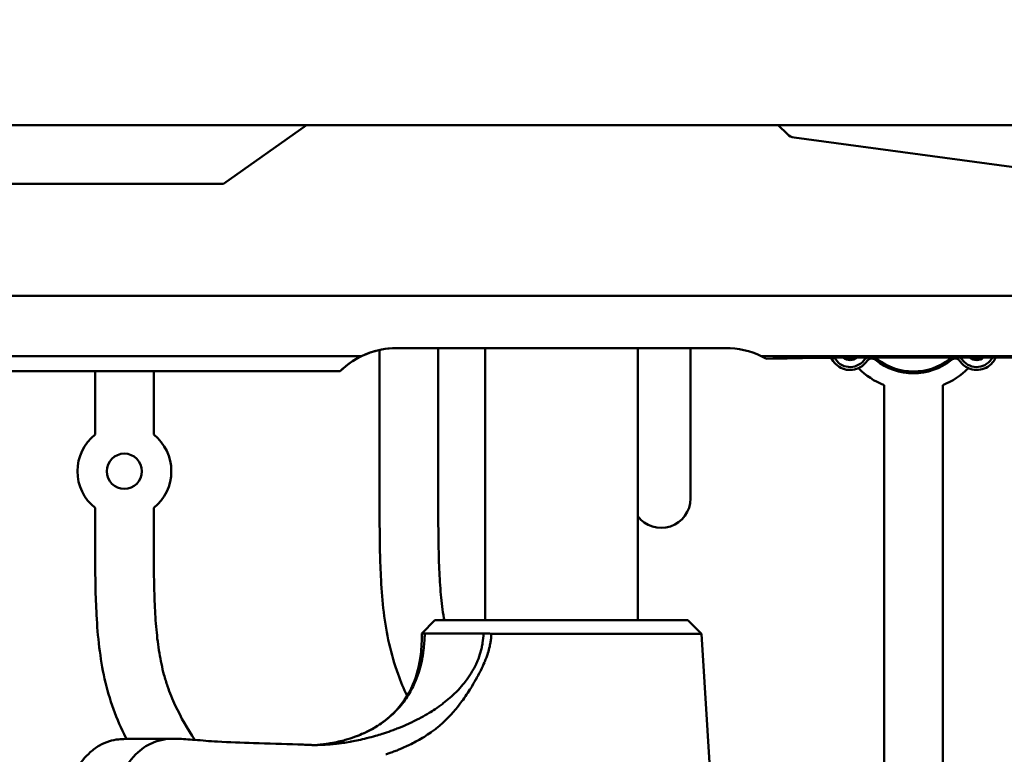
# Model space of a CAD drawing. Header units: millimetres. Extents: x 0 to 2100, y 0 to 1485.
# Tile 40 of 256: x 660 to 744, y 1076 to 1138. Entities that reach past the tile are written whole.
import ezdxf

# ---------------------------------------------------------------- set-up
doc = ezdxf.new("R2010")
doc.units = ezdxf.units.MM
doc.header["$LTSCALE"] = 5
doc.layers.add('Bemaßung (ISO)', color=7, linetype='Continuous', lineweight=25)
doc.layers.add('Sichtbar (ISO)', color=7, linetype='Continuous', lineweight=50)
doc.styles.add('Notiztext (DIN)', font='isocpeur.ttf')
doc.dimstyles.new('Standard (DIN)', dxfattribs={"dimscale": 5, "dimtxt": 3.5, "dimasz": 2.5, "dimexe": 2, "dimexo": 0.5, "dimgap": 0.5, "dimtad": 1, "dimrnd": 1e-08, "dimtxsty": 'Notiztext (DIN)', "dimcen": 0.09, "dimdle": 10, "dimclrd": 256, "dimclre": 256, "dimclrt": 256, "dimadec": 0, "dimazin": 0, "dimtfac": 1, "dimtmove": 0, "dimatfit": 3, "dimfxl": 1, "dimtolj": 1, "dimtzin": 0, "dimlwd": -1, "dimlwe": -1, "dimarcsym": 0})

# ---------------------------------------------------------------- blocks, each defined once
blk = doc.blocks.new('*D12')
at = {"layer": 'Bemaßung (ISO)', "transparency": 16777216}
for p, q in [((625.866, 1116.86), (625.866, 1174.36)), ((1095.866, 1116.86), (1095.866, 1174.36)), ((638.366, 1164.36), (1083.366, 1164.36))]:
    blk.add_line(p, q, dxfattribs=at)
for points in [[(638.366, 1166.443), (638.366, 1162.276), (625.866, 1164.36)], [(1083.366, 1166.443), (1083.366, 1162.276), (1095.866, 1164.36)]]:
    blk.add_solid(points, dxfattribs=at)
at = {"layer": 'Defpoints', "color": 0, "transparency": 16777216}
for p in [(1095.866, 1164.36), (625.866, 1114.36), (1095.866, 1114.36)]:
    blk.add_point(p, dxfattribs=at)
at = {"layer": 'Bemaßung (ISO)', "transparency": 16777216, "insert": (836.366, 1187.86), "char_height": 17.5, "attachment_point": 1, "style": 'Notiztext (DIN)'}
blk.add_mtext('\\A1;(470)', dxfattribs=at)
blk = doc.blocks.new('*D20')
at = {"layer": 'Bemaßung (ISO)', "transparency": 16777216}
for p, q in [((610.866, 1065.76), (610.866, 1208.089)), ((1110.866, 1068.86), (1110.866, 1208.089)), ((623.366, 1198.089), (1098.366, 1198.089))]:
    blk.add_line(p, q, dxfattribs=at)
for points in [[(623.366, 1200.172), (623.366, 1196.006), (610.866, 1198.089)], [(1098.366, 1200.172), (1098.366, 1196.006), (1110.866, 1198.089)]]:
    blk.add_solid(points, dxfattribs=at)
at = {"layer": 'Defpoints', "color": 0, "transparency": 16777216}
for p in [(1110.866, 1198.089), (1110.866, 1066.36), (610.866, 1063.26)]:
    blk.add_point(p, dxfattribs=at)
at = {"layer": 'Bemaßung (ISO)', "transparency": 16777216, "insert": (837.241, 1221.589), "char_height": 17.5, "attachment_point": 1, "style": 'Notiztext (DIN)'}
blk.add_mtext('\\A1;(500)', dxfattribs=at)

msp = doc.modelspace()

# ---------------------------------------------------------------- linework, layer by layer
at = {"layer": 'Sichtbar (ISO)'}
for p, q in [((677.3658, 1129.3597), (649.3657, 1129.3597)), ((677.0659, 1124.3597), (684.1346, 1129.3597)), ((677.3658, 1129.3597), (682.3467, 1129.3597)), ((684.1346, 1129.3597), (682.3467, 1129.3597)), ((684.1346, 1129.3597), (685.8657, 1129.3597)), ((685.8657, 1129.3597), (724.3464, 1129.3597)), ((730.5632, 1129.3597), (724.3464, 1129.3597)), ((724.3464, 1129.3597), (725.1226, 1128.5953)), ((743.3657, 1129.3597), (730.5632, 1129.3597)), ((978.3658, 1129.3597), (743.3657, 1129.3597)), ((725.7023, 1128.3117), (763.7586, 1123.1597)), ((677.0659, 1124.3597), (651.5973, 1124.3597)), ((809.0612, 1114.7999), (685.8657, 1114.7999)), ((719.8657, 1110.3597), (691.8657, 1110.3597)), ((695.3657, 1097.7039), (695.3657, 1110.3597)), ((699.3657, 1087.1618), (699.3657, 1110.3597)), ((712.3657, 1087.1618), (712.3657, 1110.3597)), ((716.8657, 1097.5282), (716.8657, 1110.3597)), ((685.8657, 1109.669), (688.8339, 1109.669)), ((690.3657, 1110.1971), (690.3657, 1097.7039)), ((722.8975, 1109.669), (809.0612, 1109.669)), ((734.8095, 1109.5588), (783.3806, 1109.5588)), ((687.0072, 1108.399), (644.366, 1108.399)), ((666.1157, 1108.399), (666.1157, 1102.9822)), ((671.1157, 1102.9822), (671.1157, 1108.399)), ((733.3657, 1107.1975), (733.3657, 1063.5417)), ((738.3657, 1063.5417), (738.3657, 1107.1975)), ((666.1157, 1096.7372), (666.1157, 1094.7159)), ((671.1157, 1094.7159), (671.1157, 1096.7372)), ((695.0854, 1087.1618), (693.96, 1086.0363)), ((716.6461, 1087.1618), (695.0854, 1087.1618)), ((716.6461, 1087.1618), (717.8005, 1086.0073)), ((717.8005, 1086.0073), (699.8979, 1086.0073)), ((717.8005, 1086.0073), (718.8683, 1068.9137)), ((699.5974, 1084.3597), (699.5973, 1084.3597)), ((693.73, 1078.7672), (693.73, 1078.767))]:
    msp.add_line(p, q, dxfattribs=at)
msp.add_circle((668.6157, 1099.8597), 1.5, dxfattribs=at)
for centre, radius, start, end in [((691.8657, 1103.3597), 7, 90, 133.954024), ((691.8657, 1103.3597), 7, 90.000041, 115.665797), ((719.8657, 1103.3597), 7, 64.334676, 90.000041), ((730.4658, 1110.242), 1.75, 203.909328, 294.003201), ((730.4658, 1110.242), 1.5, 208.111138, 321.538077), ((730.4658, 1110.242), 0.9, 231.125858, 309.612254), ((730.4658, 1110.242), 0.725, 254.332438, 286.405098), ((735.8658, 1113.3597), 6.65, 215.005074, 215.293746), ((732.2667, 1108.8114), 0.8, 112.010002, 141.538077), ((732.317, 1108.9632), 0.5, 51.090386, 145.364772), ((735.8658, 1113.3597), 5.15, 227.631806, 231.090386), ((732.2667, 1108.8114), 0.8, 51.645452, 68.407036), ((739.4648, 1108.8114), 0.8, 110.89068, 128.354548), ((735.8658, 1113.3597), 5.15, 308.909614, 312.435897), ((739.4145, 1108.9632), 0.5, 34.635228, 128.909614), ((739.4648, 1108.8114), 0.8, 38.461923, 69.109328), ((741.2658, 1110.242), 1.5, 218.461923, 332.906027), ((741.2658, 1110.242), 1.75, 245.996799, 337.021431), ((741.2658, 1110.242), 0.9, 229.383653, 310.616356), ((741.2658, 1110.242), 0.725, 250.443716, 289.556292), ((735.8658, 1113.3597), 6.65, 324.706254, 325.140977), ((730.4657, 1110.242), 1.75, 294.003201, 325.364772), ((735.8657, 1113.3597), 6.65, 225.172016, 247.917587), ((735.8657, 1113.3597), 5.15, 231.090386, 308.909614), ((735.8658, 1113.3597), 5, 231.645452, 308.354548), ((735.8657, 1113.3597), 6.65, 292.082413, 314.827984), ((741.2657, 1110.242), 1.75, 214.635228, 245.996799), ((668.6157, 1099.8597), 4, 128.682187, 231.317813), ((668.6157, 1099.8597), 4, 308.682187, 51.317813), ((714.3657, 1097.5282), 2.5, 216.869898, 0)]:
    msp.add_arc(centre, radius, start, end, dxfattribs=at)
for centre, major_axis, ratio, start_param, end_param in [((725.8406, 1129.3024), (-1.0154, 0), 0.9848078, 0.7853982, 1.4341949), ((691.8659, 1103.3597), (-4.9499, 4.9498), 0.9999629, 5.9457486, 6.2649389), ((719.8659, 1103.3597), (-4.9499, 4.9498), 0.9999629, 4.9809921, 5.0498441), ((736.4376, 1109.1298), (-17.672, 0.0396), 0.024176, 4.8046979, 5.548536)]:
    msp.add_ellipse(centre, major_axis=major_axis, ratio=ratio, start_param=start_param, end_param=end_param, dxfattribs=at)
for points, knots in [([(685.8657, 1114.7999), (679.3672, 1114.7999), (672.8686, 1114.7996), (665.3231, 1114.8001), (663.9724, 1114.8002), (662.1115, 1114.8008), (661.225, 1114.8012), (659.9989, 1114.8026), (659.4893, 1114.8033), (658.7191, 1114.8058), (658.4085, 1114.8071), (657.8864, 1114.8108), (657.6738, 1114.8128), (657.2802, 1114.8173), (657.1097, 1114.8195), (656.8586, 1114.8225), (656.7817, 1114.8234), (656.5528, 1114.8261), (656.3913, 1114.828), (656.1089, 1114.8309), (656.0029, 1114.8317), (655.6619, 1114.835), (655.5279, 1114.8363), (655.0932, 1114.8405), (654.8163, 1114.8431), (654.065, 1114.8501), (653.6056, 1114.8543), (652.6247, 1114.863), (652.1117, 1114.8675), (651.5973, 1114.8718)], [0.0000145, 0.0000145, 0.0000145, 0.0000145, 1.9495878, 1.9495878, 2.2636544, 2.2636544, 2.4697261, 2.4697261, 2.5932216, 2.5932216, 2.6730993, 2.6730993, 2.7308379, 2.7308379, 2.7780468, 2.7780468, 2.7989764, 2.7989764, 2.8405624, 2.8405624, 2.8797693, 2.8797693, 2.905605, 2.905605, 2.9494844, 2.9494844, 3.0234831, 3.0234831, 3.1044075, 3.1044075, 3.1044075, 3.1044075]), ([(719.8661, 1110.3599), (719.7587, 1110.3598), (719.6663, 1110.3573), (719.4727, 1110.3496), (719.3941, 1110.3444), (719.3518, 1110.3408)], [1.90346277, 1.90346277, 1.90346277, 1.90346277, 2.01647244, 2.01647244, 2.19064721, 2.19064721, 2.19064721, 2.19064721]), ([(644.3664, 1109.7831), (644.4119, 1109.7828), (644.4355, 1109.7827), (644.5051, 1109.7823), (644.5409, 1109.7821), (644.6476, 1109.7815), (644.7183, 1109.7811), (644.9276, 1109.7798), (645.0658, 1109.7789), (645.4687, 1109.7764), (645.7372, 1109.7745), (646.479, 1109.7693), (646.9646, 1109.7657), (648.2156, 1109.7559), (649.0043, 1109.7492), (650.9097, 1109.7325), (651.9815, 1109.7225), (656.0398, 1109.6837), (656.8898, 1109.6743), (662.56, 1109.669), (665.75, 1109.669), (685.8657, 1109.669)], [0.0005658, 0.0005658, 0.0005658, 0.0005658, 0.0150402, 0.0150402, 0.0303745, 0.0303745, 0.0607231, 0.0607231, 0.120197, 0.120197, 0.234193, 0.234193, 0.4450737, 0.4450737, 0.7886142, 0.7886142, 1.2936171, 1.2936171, 2.5280241, 2.5280241, 3.2720462, 3.2720462, 3.2720462, 3.2720462]), ([(690.3657, 1097.7039), (690.3657, 1096.1285), (690.3659, 1093.7577), (690.4781, 1090.4646), (690.6858, 1087.8462), (691.1289, 1085.1454), (691.8174, 1082.7614), (692.4265, 1081.3128), (692.7104, 1080.7099)], [0, 0, 0, 0, 0.07504599, 0.11292292, 0.15694532, 0.20009904, 0.24313014, 0.27484621, 0.27484621, 0.27484621, 0.27484621]), ([(695.8779, 1087.1618), (695.8677, 1087.2202), (695.7448, 1087.941), (695.5702, 1089.3852), (695.4363, 1091.5679), (695.3692, 1094.3586), (695.3674, 1096.4271), (695.3657, 1097.7039)], [0.83221256, 0.83221256, 0.83221256, 0.83221256, 0.83503816, 0.86703293, 0.90147254, 0.93917426, 1, 1, 1, 1]), ([(666.1157, 1094.7159), (666.1157, 1093.1405), (666.1159, 1090.7697), (666.2281, 1087.4766), (666.4358, 1084.8582), (666.8789, 1082.1574), (667.6281, 1079.5631), (668.3644, 1077.8887), (668.7813, 1077.0661), (668.7983, 1077.0328)], [0, 0, 0, 0, 0.1485649, 0.223548, 0.310697, 0.39612633, 0.48131289, 0.56468413, 0.56820237, 0.56820237, 0.56820237, 0.56820237]), ([(674.6105, 1076.9579), (673.998, 1077.9003), (673.1312, 1079.3811), (672.3547, 1081.2901), (671.8996, 1082.7813), (671.5627, 1084.3912), (671.3202, 1086.3972), (671.1863, 1088.5799), (671.1192, 1091.3706), (671.1174, 1093.439), (671.1157, 1094.7159)], [0.70735731, 0.70735731, 0.70735731, 0.70735731, 0.7608135, 0.78881425, 0.80527165, 0.83503816, 0.86703293, 0.90147254, 0.93917426, 1, 1, 1, 1]), ([(685.0249, 1076.5177), (685.134, 1076.5274), (685.2366, 1076.5379), (685.4578, 1076.5625), (685.5842, 1076.5782), (685.8668, 1076.6176), (686.0188, 1076.6413), (686.6759, 1076.7553), (687.0939, 1076.8571), (688.0046, 1077.1127), (688.4908, 1077.2952), (689.0993, 1077.5584), (689.334, 1077.67), (689.9945, 1078.0186), (690.4094, 1078.2777), (690.9975, 1078.723), (691.1826, 1078.8755), (691.529, 1079.1876), (691.6931, 1079.3479), (692.012, 1079.6881), (692.1705, 1079.8727), (692.4651, 1080.2504), (692.602, 1080.4427), (692.8545, 1080.8332), (692.9699, 1081.0293), (693.1771, 1081.4174), (693.2672, 1081.6019), (693.4232, 1081.9531), (693.491, 1082.1197), (693.6092, 1082.4363), (693.6607, 1082.5858), (693.7922, 1083.001), (693.8645, 1083.2694), (694.0187, 1083.9469), (694.0874, 1084.3588), (694.1586, 1084.9815), (694.1769, 1085.1897), (694.2041, 1085.6066), (694.2129, 1085.8155), (694.2173, 1086.0245)], [0.2724157, 0.2724157, 0.2724157, 0.2724157, 0.327954, 0.327954, 0.4010024, 0.4010024, 0.4864707, 0.4864707, 0.7817201, 0.7817201, 1.262794, 1.262794, 1.5597816, 1.5597816, 2.1030314, 2.1030314, 2.3548768, 2.3548768, 2.5945096, 2.5945096, 2.839258, 2.839258, 3.0714108, 3.0714108, 3.3001135, 3.3001135, 3.4973518, 3.4973518, 3.6703331, 3.6703331, 3.8220544, 3.8220544, 4.0882711, 4.0882711, 4.4877853, 4.4877853, 4.6873217, 4.6873217, 4.8870383, 4.8870383, 4.8870383, 4.8870383]), ([(688.4424, 1077.2851), (689.0238, 1077.5075), (689.6124, 1077.7904), (690.6574, 1078.4525), (691.1249, 1078.8154), (692.2319, 1079.9093), (692.8139, 1080.7518), (693.5496, 1082.48), (693.7681, 1083.3578), (693.9453, 1084.8382), (693.9705, 1085.4373), (693.9599, 1086.0362)], [0, 0, 0, 0, 0.2412185, 0.2412185, 0.4468704, 0.4468704, 0.774359, 0.774359, 1.0511204, 1.0511204, 1.2321718, 1.2321718, 1.2321718, 1.2321718]), ([(699.2281, 1086.0266), (697.9653, 1086.0331), (696.8748, 1086.0366), (695.1585, 1086.0362), (694.5474, 1086.0324), (694.2173, 1086.0245)], [0.00000369, 0.00000369, 0.00000369, 0.00000369, 0.45749228, 0.45749228, 0.91561428, 0.91561428, 0.91561428, 0.91561428]), ([(699.8965, 1085.9666), (699.8906, 1085.8129), (699.8756, 1085.6509), (699.8528, 1085.4831), (699.8385, 1085.3774), (699.8211, 1085.2693), (699.8, 1085.1583), (699.7855, 1085.0814), (699.7692, 1085.0032), (699.7509, 1084.9233), (699.7091, 1084.7402), (699.6571, 1084.5486), (699.5935, 1084.3477), (699.5893, 1084.3342), (699.5849, 1084.3207), (699.5806, 1084.3071), (699.511, 1084.0915), (699.4281, 1083.8653), (699.3302, 1083.6282), (699.3218, 1083.6079), (699.3133, 1083.5876), (699.3047, 1083.5671), (699.2128, 1083.3487), (699.1083, 1083.121), (698.9898, 1082.8828), (698.9784, 1082.86), (698.9669, 1082.837), (698.9552, 1082.8139), (698.8365, 1082.5785), (698.7046, 1082.3338), (698.5638, 1082.0865), (698.5613, 1082.0822), (698.5588, 1082.0779), (698.5564, 1082.0735), (698.4233, 1081.8403), (698.2824, 1081.6048), (698.1412, 1081.3784), (698.1154, 1081.337), (698.0895, 1081.2958), (698.0637, 1081.255), (697.9388, 1081.0576), (697.815, 1080.8689), (697.6918, 1080.6885), (697.6505, 1080.6281), (697.6093, 1080.5685), (697.5681, 1080.5099), (697.4483, 1080.3392), (697.329, 1080.1762), (697.2104, 1080.0207), (697.1669, 1079.9636), (697.1234, 1079.9075), (697.0801, 1079.8523), (696.9498, 1079.6867), (696.8206, 1079.5301), (696.6926, 1079.3817), (696.662, 1079.3463), (696.6316, 1079.3113), (696.6012, 1079.2769)], [0.00178596, 0.00178596, 0.00178596, 0.00178596, 0.02857143, 0.02857143, 0.02857143, 0.04545548, 0.04545548, 0.04545548, 0.05714286, 0.05714286, 0.05714286, 0.08391635, 0.08391635, 0.08391635, 0.08571429, 0.08571429, 0.08571429, 0.11428571, 0.11428571, 0.11428571, 0.11673216, 0.11673216, 0.11673216, 0.14285714, 0.14285714, 0.14285714, 0.1453671, 0.1453671, 0.1453671, 0.17097966, 0.17097966, 0.17097966, 0.17142857, 0.17142857, 0.17142857, 0.19557747, 0.19557747, 0.19557747, 0.2, 0.2, 0.2, 0.22140096, 0.22140096, 0.22140096, 0.22857143, 0.22857143, 0.22857143, 0.24946599, 0.24946599, 0.24946599, 0.25714286, 0.25714286, 0.25714286, 0.28021234, 0.28021234, 0.28021234, 0.28571429, 0.28571429, 0.28571429, 0.28571429]), ([(697.9535, 1082.3024), (698.1029, 1082.5192), (698.2421, 1082.7437), (698.3693, 1082.9755), (698.4481, 1083.119), (698.5222, 1083.2654), (698.5913, 1083.4143), (698.6338, 1083.5059), (698.6743, 1083.5985), (698.7128, 1083.692), (698.8139, 1083.9374), (698.9008, 1084.1889), (698.9733, 1084.445), (699.0092, 1084.5719), (699.0416, 1084.6999), (699.0702, 1084.8289), (699.0995, 1084.9604), (699.1248, 1085.0929), (699.1464, 1085.2262), (699.1891, 1085.4906), (699.2166, 1085.7585), (699.2281, 1086.0266)], [0.81542265, 0.81542265, 0.81542265, 0.81542265, 0.85233812, 0.85233812, 0.85233812, 0.8751878, 0.8751878, 0.8751878, 0.8892536, 0.8892536, 0.8892536, 0.92616907, 0.92616907, 0.92616907, 0.94445794, 0.94445794, 0.94445794, 0.96308454, 0.96308454, 0.96308454, 0.99999998, 0.99999998, 0.99999998, 0.99999998]), ([(699.2281, 1086.0266), (699.3356, 1086.0234), (699.4445, 1086.0202), (699.6677, 1086.0138), (699.7823, 1086.0106), (699.8981, 1086.0075)], [-0.080692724, -0.080692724, -0.080692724, -0.080692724, -0.041161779, -0.041161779, -0.000513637, -0.000513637, -0.000513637, -0.000513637]), ([(683.9939, 1076.5462), (684.0059, 1076.5454), (684.0179, 1076.5445), (684.0299, 1076.5437), (684.166, 1076.5345), (684.307, 1076.5273), (684.4552, 1076.5227), (684.5618, 1076.5194), (684.6722, 1076.5174), (684.7862, 1076.5168), (684.8305, 1076.5166), (684.8754, 1076.5166), (684.9209, 1076.5168), (685.0831, 1076.5176), (685.2522, 1076.5213), (685.4286, 1076.5283), (685.5216, 1076.532), (685.6166, 1076.5367), (685.7136, 1076.5423), (685.8005, 1076.5473), (685.889, 1076.5531), (685.9791, 1076.5598), (686.1697, 1076.5739), (686.3674, 1076.5918), (686.5715, 1076.6139), (686.64, 1076.6213), (686.7092, 1076.6292), (686.7791, 1076.6375), (686.9176, 1076.6541), (687.0589, 1076.6725), (687.2029, 1076.693), (687.4196, 1076.7238), (687.6424, 1076.7592), (687.8703, 1076.7994), (687.9035, 1076.8053), (687.9369, 1076.8113), (687.9703, 1076.8174), (688.1663, 1076.853), (688.3658, 1076.8921), (688.5683, 1076.935), (688.795, 1076.9831), (689.0252, 1077.0358), (689.2579, 1077.0932), (689.2685, 1077.0958), (689.2791, 1077.0984), (689.2897, 1077.1011), (689.5331, 1077.1616), (689.7792, 1077.2273), (690.027, 1077.2983), (690.2175, 1077.3529), (690.409, 1077.4106), (690.6007, 1077.4714), (690.6585, 1077.4897), (690.7162, 1077.5083), (690.7739, 1077.5272), (691.0234, 1077.6088), (691.2729, 1077.6955), (691.5222, 1077.7878), (691.6682, 1077.8418), (691.8142, 1077.8978), (691.9597, 1077.9556), (692.0626, 1077.9964), (692.1653, 1078.0382), (692.2676, 1078.0809), (692.5147, 1078.184), (692.7599, 1078.2923), (693.0028, 1078.406), (693.1015, 1078.4523), (693.1999, 1078.4995), (693.2979, 1078.5475), (693.4408, 1078.6177), (693.5827, 1078.6897), (693.7233, 1078.7637), (693.9604, 1078.8883), (694.194, 1079.0184), (694.4235, 1079.1542), (694.478, 1079.1864), (694.5323, 1079.219), (694.5863, 1079.2519), (694.7598, 1079.3576), (694.931, 1079.4666), (695.0995, 1079.5794), (695.3206, 1079.7272), (695.5372, 1079.8814), (695.7484, 1080.0422), (695.7636, 1080.0538), (695.7788, 1080.0654), (695.7939, 1080.077), (695.9892, 1080.2271), (696.1797, 1080.3829), (696.365, 1080.5449), (696.5457, 1080.7028), (696.7214, 1080.8667), (696.8907, 1081.0358), (696.9086, 1081.0538), (696.9265, 1081.0717), (696.9443, 1081.0898), (697.13, 1081.2781), (697.3076, 1081.4728), (697.4761, 1081.6747), (697.6035, 1081.8274), (697.7258, 1081.9841), (697.8424, 1082.1452), (697.88, 1082.1971), (697.9171, 1082.2496), (697.9535, 1082.3024)], [0.00001331, 0.00001331, 0.00001331, 0.00001331, 0.00328229, 0.00328229, 0.00328229, 0.04019776, 0.04019776, 0.04019776, 0.06677363, 0.06677363, 0.06677363, 0.07711324, 0.07711324, 0.07711324, 0.11402871, 0.11402871, 0.11402871, 0.13350011, 0.13350011, 0.13350011, 0.15094418, 0.15094418, 0.15094418, 0.18785965, 0.18785965, 0.18785965, 0.20024586, 0.20024586, 0.20024586, 0.22477512, 0.22477512, 0.22477512, 0.26169059, 0.26169059, 0.26169059, 0.2670745, 0.2670745, 0.2670745, 0.29860606, 0.29860606, 0.29860606, 0.33391621, 0.33391621, 0.33391621, 0.33552153, 0.33552153, 0.33552153, 0.372437, 0.372437, 0.372437, 0.40081032, 0.40081032, 0.40081032, 0.40935247, 0.40935247, 0.40935247, 0.44626794, 0.44626794, 0.44626794, 0.46789435, 0.46789435, 0.46789435, 0.48318342, 0.48318342, 0.48318342, 0.52009889, 0.52009889, 0.52009889, 0.53511103, 0.53511103, 0.53511103, 0.55701436, 0.55701436, 0.55701436, 0.59392983, 0.59392983, 0.59392983, 0.60269663, 0.60269663, 0.60269663, 0.6308453, 0.6308453, 0.6308453, 0.66776077, 0.66776077, 0.66776077, 0.67042158, 0.67042158, 0.67042158, 0.70467624, 0.70467624, 0.70467624, 0.73805532, 0.73805532, 0.73805532, 0.74159171, 0.74159171, 0.74159171, 0.77850718, 0.77850718, 0.77850718, 0.80641812, 0.80641812, 0.80641812, 0.81542265, 0.81542265, 0.81542265, 0.81542265]), ([(696.6012, 1079.2769), (696.4434, 1079.0977), (696.2875, 1078.9307), (696.1325, 1078.7734), (695.9776, 1078.6161), (695.8236, 1078.4685), (695.6707, 1078.3307), (695.6239, 1078.2885), (695.5772, 1078.2473), (695.5306, 1078.2068), (695.4245, 1078.1149), (695.3184, 1078.0272), (695.2107, 1077.9418), (695.1032, 1077.8566), (694.9942, 1077.7739), (694.8809, 1077.6918), (694.8307, 1077.6554), (694.7797, 1077.6191), (694.7276, 1077.5829), (694.5577, 1077.4646), (694.3763, 1077.346), (694.1831, 1077.2278), (693.9899, 1077.1096), (693.7849, 1076.9919), (693.5716, 1076.8751), (693.536, 1076.8557), (693.5002, 1076.8362), (693.4641, 1076.8168), (693.2842, 1076.72), (693.099, 1076.6243), (692.912, 1076.5324), (692.8461, 1076.5001), (692.78, 1076.4681), (692.7138, 1076.4368), (692.5542, 1076.3612), (692.3941, 1076.2888), (692.2348, 1076.2203), (692.1392, 1076.1792), (692.044, 1076.1396), (691.949, 1076.1013), (691.8202, 1076.0493), (691.6918, 1075.9999), (691.5639, 1075.9526), (691.4332, 1075.9044), (691.303, 1075.8584), (691.1734, 1075.8147), (691.0828, 1075.7842), (690.9924, 1075.7547), (690.9024, 1075.7262)], [0.28571429, 0.28571429, 0.28571429, 0.28571429, 0.31428571, 0.31428571, 0.31428571, 0.34285714, 0.34285714, 0.34285714, 0.35159109, 0.35159109, 0.35159109, 0.37142857, 0.37142857, 0.37142857, 0.39123057, 0.39123057, 0.39123057, 0.4, 0.4, 0.4, 0.42857143, 0.42857143, 0.42857143, 0.45714286, 0.45714286, 0.45714286, 0.46190937, 0.46190937, 0.46190937, 0.48571429, 0.48571429, 0.48571429, 0.49409386, 0.49409386, 0.49409386, 0.51428571, 0.51428571, 0.51428571, 0.52640574, 0.52640574, 0.52640574, 0.54285714, 0.54285714, 0.54285714, 0.55967179, 0.55967179, 0.55967179, 0.57142857, 0.57142857, 0.57142857, 0.57142857]), ([(665.7055, 1075.8973), (665.9594, 1076.1286), (666.2196, 1076.3186), (666.7635, 1076.6332), (667.0463, 1076.7536), (667.3337, 1076.8408)], [0.00000312, 0.00000312, 0.00000312, 0.00000312, 0.16671016, 0.16671016, 0.34067778, 0.34067778, 0.34067778, 0.34067778]), ([(667.3337, 1076.8408), (667.5957, 1076.9203), (667.8598, 1076.9722), (668.3136, 1077.023), (668.5038, 1077.0327), (668.6934, 1077.0327)], [-0.34227153, -0.34227153, -0.34227153, -0.34227153, -0.18373923, -0.18373923, -0.06977573, -0.06977573, -0.06977573, -0.06977573]), ([(669.7656, 1075.8868), (669.9855, 1076.0902), (670.2132, 1076.2625), (670.6765, 1076.5513), (670.9115, 1076.6673), (671.7912, 1077.0076), (672.4525, 1077.08), (673.1105, 1077.0554)], [0.00007322, 0.00007322, 0.00007322, 0.00007322, 0.14562582, 0.14562582, 0.29071026, 0.29071026, 0.68290646, 0.68290646, 0.68290646, 0.68290646]), ([(673.1105, 1077.0554), (673.354, 1077.0463), (673.5964, 1077.0328), (674.1026, 1076.9989), (674.3662, 1076.9781), (674.6304, 1076.9563)], [-0.30278172, -0.30278172, -0.30278172, -0.30278172, -0.15773244, -0.15773244, -0.000001, -0.000001, -0.000001, -0.000001]), ([(674.6304, 1076.9563), (674.9356, 1076.9312), (675.2414, 1076.9048), (675.8811, 1076.8539), (676.214, 1076.8299), (676.5455, 1076.8125)], [-0.38027085, -0.38027085, -0.38027085, -0.38027085, -0.19819382, -0.19819382, -0.000001, -0.000001, -0.000001, -0.000001]), ([(676.5455, 1076.8125), (677.5712, 1076.7589), (678.5957, 1076.7169), (680.8843, 1076.6383), (682.1599, 1076.605), (683.4016, 1076.5738)], [-1.3526665, -1.3526665, -1.3526665, -1.3526665, -0.7462411, -0.7462411, -0.0000072, -0.0000072, -0.0000072, -0.0000072]), ([(660.6036, 1066.9536), (661.2934, 1068.5198), (662.048, 1070.2068), (663.0736, 1072.1391), (663.1944, 1072.362), (664.07, 1073.9364), (664.8399, 1075.109), (665.7055, 1075.8973)], [0.0000432, 0.0000432, 0.0000432, 0.0000432, 0.6233518, 0.6233518, 0.7054889, 0.7054889, 1.2125386, 1.2125386, 1.2125386, 1.2125386]), ([(683.4017, 1076.5739), (683.5015, 1076.5714), (683.5991, 1076.5681), (683.7964, 1076.5589), (683.8942, 1076.5533), (683.9938, 1076.5462)], [-0.11977186, -0.11977186, -0.11977186, -0.11977186, -0.05877587, -0.05877587, 0, 0, 0, 0]), ([(664.6698, 1066.9161), (665.0456, 1067.7805), (665.4267, 1068.6418), (666.2078, 1070.3052), (666.6061, 1071.1048), (667.4265, 1072.6571), (667.8497, 1073.4121), (668.7602, 1074.788), (669.2444, 1075.4047), (669.7656, 1075.8868)], [-1.3680842, -1.3680842, -1.3680842, -1.3680842, -1.0235505, -1.0235505, -0.6848765, -0.6848765, -0.345045, -0.345045, -0.0000871, -0.0000871, -0.0000871, -0.0000871])]:
    msp.add_open_spline(points, degree=3, knots=knots, dxfattribs=at)
for points in [[(693.96, 1086.0363), (693.9579, 1086.0342), (694.044, 1086.0298), (694.2173, 1086.0245)], [(668.6934, 1077.0327), (670.0365, 1077.0331), (671.3821, 1077.0584), (672.8653, 1077.0599)]]:
    msp.add_open_spline(points, degree=3, dxfattribs=at)

# ---------------------------------------------------------------- dimensions: what is measured, and where the dimension line sits
at = {"layer": 'Bemaßung (ISO)'}
dim = msp.add_linear_dim(base=(1110.8657, 1198.0891), p1=(610.8657, 1063.2597), p2=(1110.8657, 1066.3597), text='(<>)', dimstyle='Standard (DIN)', override={"dimgap": 0.5, "dimdec": 2, "dimtol": 0, "dimlim": 0, "dimtp": 0, "dimtm": 0, "dimtdec": 2, "dimtofl": 0, "dimatfit": 1}, dxfattribs=at)
dim.commit()
dim.dimension.update_dxf_attribs({"geometry": '*D20', "text_midpoint": (860.8657, 1198.0891), "dimtype": 160})
dim = msp.add_linear_dim(base=(1095.8657, 1164.3597), p1=(625.8657, 1114.3597), p2=(1095.8657, 1114.3597), angle=180, text='(<>)', dimstyle='Standard (DIN)', override={"dimgap": 0.5, "dimdec": 2, "dimtol": 0, "dimlim": 0, "dimtp": 0, "dimtm": 0, "dimtdec": 2, "dimtofl": 0, "dimatfit": 1}, dxfattribs=at)
dim.commit()
dim.dimension.update_dxf_attribs({"geometry": '*D12', "text_midpoint": (860.8657, 1164.3597), "dimtype": 160})

doc.saveas('drawing.dxf')
